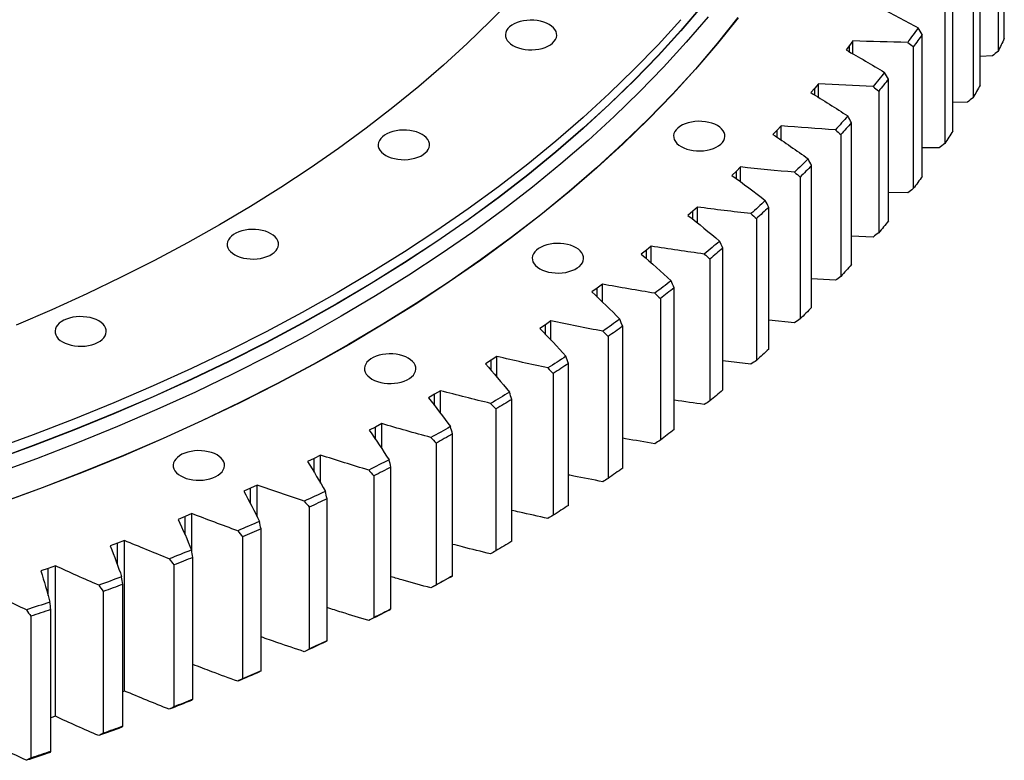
# Model space of a CAD drawing. Header units: millimetres. Extents: x -1531 to 14603, y 23232 to 35425.
# Tile 14 of 17: x 8695 to 9443, y 28365 to 28928. Entities that reach past the tile are written whole.
import ezdxf

# ---------------------------------------------------------------- set-up
doc = ezdxf.new("R2010")
doc.units = ezdxf.units.MM
doc.header["$LTSCALE"] = 50

msp = doc.modelspace()

# ---------------------------------------------------------------- linework, layer by layer
at = {"color": 7, "linetype": 'Continuous', "lineweight": 25}
for p, q in [((9442.52, 28913.68), (9442.52, 29021.46)), ((9437.77, 29011.76), (9437.77, 28903.97)), ((9424.21, 28878.29), (9424.21, 28986.08)), ((9418.78, 28976.49), (9418.78, 28868.71)), ((9403.42, 28843.37), (9403.42, 28951.15)), ((9397.31, 28941.7), (9397.31, 28833.92)), ((9380.18, 28808.97), (9380.18, 28916.75)), ((9325.02, 28908.44), (9322.31, 28905.04)), ((9327.58, 28911.88), (9325.02, 28908.44)), ((9325.02, 28903.49), (9325.02, 28908.44)), ((9327.58, 28902.02), (9327.58, 28911.88)), ((9373.41, 28907.45), (9373.41, 28799.67)), ((9433.49, 28900.47), (9424.21, 28900.02)), ((9301.39, 28879.3), (9298.59, 28875.92)), ((9301.39, 28869.01), (9301.39, 28879.3)), ((9354.53, 28775.14), (9354.53, 28882.92)), ((9298.59, 28875.92), (9295.65, 28872.59)), ((9298.59, 28870.75), (9298.59, 28875.92)), ((9347.11, 28873.79), (9347.11, 28766)), ((9414.48, 28865.31), (9403.42, 28865.03)), ((9326.5, 28741.94), (9326.5, 28849.72)), ((9269.89, 28844.05), (9266.72, 28840.79)), ((9272.93, 28847.35), (9269.89, 28844.05)), ((9269.89, 28838.64), (9269.89, 28844.05)), ((9272.93, 28836.58), (9272.93, 28847.35)), ((9318.45, 28840.77), (9318.45, 28732.99)), ((9393.01, 28830.62), (9380.18, 28830.6)), ((9238.97, 28812.88), (9235.56, 28809.7)), ((9242.23, 28816.11), (9238.97, 28812.88)), ((9238.97, 28807.19), (9238.97, 28812.88)), ((9242.23, 28804.79), (9242.23, 28816.11)), ((9296.16, 28709.43), (9296.16, 28817.21)), ((9287.48, 28808.46), (9287.48, 28700.68)), ((9369.11, 28796.47), (9354.53, 28796.79)), ((9205.86, 28782.47), (9202.23, 28779.37)), ((9209.35, 28785.62), (9205.86, 28782.47)), ((9205.86, 28776.46), (9205.86, 28782.47)), ((9209.35, 28773.66), (9209.35, 28785.62)), ((9263.54, 28677.66), (9263.54, 28785.44)), ((9254.25, 28776.9), (9254.25, 28669.12)), ((9342.82, 28762.91), (9326.5, 28763.66)), ((9170.63, 28752.86), (9166.79, 28749.84)), ((9174.34, 28755.92), (9170.63, 28752.86)), ((9170.63, 28746.48), (9170.63, 28752.86)), ((9174.34, 28743.24), (9174.34, 28755.92)), ((9228.71, 28646.69), (9228.71, 28754.47)), ((9218.82, 28746.15), (9218.82, 28638.37)), ((9314.17, 28729.99), (9296.16, 28731.25)), ((9133.34, 28724.1), (9129.29, 28721.18)), ((9137.27, 28727.07), (9133.34, 28724.1)), ((9133.34, 28717.3), (9133.34, 28724.1)), ((9137.27, 28713.54), (9137.27, 28727.07)), ((9191.72, 28616.56), (9191.72, 28724.34)), ((9181.25, 28716.27), (9181.25, 28608.48)), ((9098.18, 28699.13), (9094.05, 28696.24)), ((9098.18, 28684.6), (9098.18, 28699.13)), ((9283.22, 28697.78), (9263.54, 28699.63)), ((9094.05, 28696.24), (9089.8, 28693.42)), ((9094.05, 28688.95), (9094.05, 28696.24)), ((9152.63, 28587.33), (9152.63, 28695.11)), ((9141.59, 28687.29), (9141.59, 28579.5)), ((9052.83, 28669.34), (9048.38, 28666.62)), ((9057.16, 28672.12), (9052.83, 28669.34)), ((9052.83, 28661.45), (9052.83, 28669.34)), ((9057.16, 28656.41), (9057.16, 28672.12)), ((9250.03, 28666.32), (9228.71, 28668.84)), ((9111.5, 28559.04), (9111.5, 28666.82)), ((9099.93, 28659.27), (9099.93, 28551.48)), ((9014.26, 28646.1), (9009.74, 28643.43)), ((9014.26, 28628.97), (9014.26, 28646.1)), ((9009.74, 28643.43), (9005.1, 28640.81)), ((9009.74, 28634.82), (9009.74, 28643.43)), ((9068.42, 28531.74), (9068.42, 28639.53)), ((9056.31, 28632.25), (9056.31, 28524.47)), ((8964.85, 28618.55), (8960.03, 28616.05)), ((8969.56, 28621.12), (8964.85, 28618.55)), ((8964.85, 28609.07), (8964.85, 28618.55)), ((8969.56, 28602.18), (8969.56, 28621.12)), ((9023.43, 28505.49), (9023.43, 28613.27)), ((9010.83, 28606.28), (9010.83, 28498.5)), ((8918.24, 28594.75), (8913.25, 28592.37)), ((8923.13, 28597.21), (8918.24, 28594.75)), ((8918.24, 28584.18), (8918.24, 28594.75)), ((8923.13, 28575.97), (8923.13, 28597.21)), ((8976.64, 28480.31), (8976.64, 28588.09)), ((8963.55, 28581.41), (8963.55, 28473.63)), ((8869.99, 28572.07), (8864.84, 28569.8)), ((8875.05, 28574.41), (8869.99, 28572.07)), ((8869.99, 28560.1), (8869.99, 28572.07)), ((8875.05, 28550.19), (8875.05, 28574.41)), ((8928.1, 28456.26), (8928.1, 28564.04)), ((8914.55, 28557.67), (8914.55, 28449.89)), ((8820.18, 28550.54), (8814.87, 28548.4)), ((8825.39, 28552.76), (8820.18, 28550.54)), ((8820.18, 28536.72), (8820.18, 28550.54)), ((8825.39, 28523.67), (8825.39, 28552.76)), ((8877.9, 28433.36), (8877.9, 28541.15)), ((8863.91, 28535.1), (8863.91, 28427.32)), ((8768.89, 28530.21), (8763.43, 28528.19)), ((8774.25, 28532.3), (8768.89, 28530.21)), ((8768.89, 28513.72), (8768.89, 28530.21)), ((8774.25, 28417.98), (8774.25, 28532.3)), ((8826.13, 28411.67), (8826.13, 28519.46)), ((8716.2, 28511.09), (8710.6, 28509.21)), ((8721.71, 28513.06), (8716.2, 28511.09)), ((8716.2, 28490.43), (8716.2, 28511.09)), ((8721.71, 28398.74), (8721.71, 28513.06)), ((8811.72, 28513.75), (8811.72, 28405.96)), ((8772.86, 28391.22), (8772.86, 28499.01)), ((8758.07, 28493.64), (8758.07, 28385.86)), ((8703.04, 28474.81), (8703.04, 28367.03)), ((8718.2, 28372.04), (8718.2, 28479.82)), ((8774.25, 28417.98), (8772.86, 28417.44)), ((8721.71, 28398.74), (8718.2, 28397.49))]:
    msp.add_line(p, q, dxfattribs=at)
at = {"color": 7, "linetype": 'Continuous', "lineweight": 25, "flags": 128}
for points in [[(9213.38, 28939.11), (9196.93, 28919.86), (9179.61, 28900.86), (9161.44, 28882.13), (9142.43, 28863.68), (9122.58, 28845.53), (9101.92, 28827.68), (9080.46, 28810.14), (9058.21, 28792.94), (9035.19, 28776.08), (9011.41, 28759.58), (8986.89, 28743.44), (8961.65, 28727.67), (8935.7, 28712.3), (8909.06, 28697.32), (8881.75, 28682.74), (8853.79, 28668.59), (8825.2, 28654.86), (8796, 28641.57), (8766.2, 28628.73), (8735.83, 28616.34), (8704.91, 28604.41), (8673.46, 28592.95)], [(9213.38, 28938.91), (9196.93, 28919.66), (9179.61, 28900.66), (9161.44, 28881.93), (9142.43, 28863.48), (9122.58, 28845.32), (9101.92, 28827.47), (9080.46, 28809.94), (9058.21, 28792.74), (9035.19, 28775.88), (9011.41, 28759.37), (8986.89, 28743.23), (8961.65, 28727.47), (8935.7, 28712.09), (8909.06, 28697.11), (8881.75, 28682.54), (8853.79, 28668.38), (8825.2, 28654.66), (8796, 28641.37), (8766.2, 28628.52), (8735.83, 28616.13), (8704.91, 28604.2), (8673.46, 28592.75)], [(9068.44, 28943.87), (9051.89, 28926.81), (9034.57, 28910), (9016.49, 28893.46), (8997.67, 28877.2), (8978.12, 28861.23), (8957.85, 28845.56), (8936.88, 28830.21), (8915.22, 28815.17), (8892.88, 28800.47), (8869.89, 28786.11), (8846.25, 28772.1), (8821.98, 28758.45), (8797.11, 28745.18), (8771.64, 28732.28), (8745.59, 28719.78), (8718.99, 28707.67), (8691.85, 28695.97)], [(9217.44, 28930.24), (9200.94, 28910.92), (9183.57, 28891.87), (9165.34, 28873.08), (9146.27, 28854.57), (9126.36, 28836.35), (9105.63, 28818.45), (9084.1, 28800.86), (9061.78, 28783.6), (9038.69, 28766.69), (9014.83, 28750.13), (8990.23, 28733.94), (8964.91, 28718.13), (8938.88, 28702.7), (8912.16, 28687.67), (8884.76, 28673.06), (8856.72, 28658.86), (8828.03, 28645.09), (8798.74, 28631.75), (8768.85, 28618.87), (8738.38, 28606.44), (8707.36, 28594.47), (8675.81, 28582.98)], [(9196.93, 28928.03), (9179.61, 28909.03), (9161.44, 28890.3), (9142.43, 28871.85), (9122.58, 28853.69), (9101.92, 28835.84), (9080.46, 28818.31), (9058.21, 28801.11), (9035.19, 28784.25), (9011.41, 28767.74), (8986.89, 28751.6), (8961.65, 28735.84), (8935.7, 28720.46), (8909.06, 28705.48), (8881.75, 28690.91), (8853.79, 28676.75), (8825.2, 28663.03), (8796, 28649.74), (8766.2, 28636.89), (8735.83, 28624.5), (8704.91, 28612.57), (8673.46, 28601.12)], [(9240.14, 28929.6), (9224.43, 28909.94), (9207.84, 28890.52), (9190.38, 28871.36), (9172.05, 28852.47), (9152.87, 28833.86), (9132.86, 28815.54), (9112.02, 28797.54), (9090.37, 28779.86), (9067.93, 28762.51), (9044.71, 28745.5), (9020.72, 28728.86), (8995.99, 28712.58), (8970.53, 28696.68), (8944.36, 28681.17), (8917.49, 28666.06), (8889.95, 28651.36), (8861.75, 28637.08), (8832.91, 28623.24), (8803.46, 28609.83), (8773.4, 28596.88), (8742.77, 28584.38), (8711.58, 28572.35), (8679.86, 28560.79)], [(9240.36, 28929.55), (9224.66, 28909.88), (9208.07, 28890.46), (9190.6, 28871.29), (9172.27, 28852.39), (9153.09, 28833.78), (9133.07, 28815.47), (9112.23, 28797.46), (9090.57, 28779.77), (9068.13, 28762.42), (9044.9, 28745.41), (9020.91, 28728.76), (8996.18, 28712.48), (8970.71, 28696.58), (8944.54, 28681.06), (8917.67, 28665.95), (8890.12, 28651.25), (8861.91, 28636.97), (8833.07, 28623.12), (8803.61, 28609.72), (8773.55, 28596.76), (8742.91, 28584.26), (8711.72, 28572.23), (8679.99, 28560.67)], [(9069.28, 28908.46), (9071.28, 28907.45), (9073.51, 28906.61), (9075.91, 28905.95), (9078.45, 28905.48), (9081.07, 28905.22), (9083.73, 28905.17), (9086.38, 28905.33), (9088.97, 28905.69), (9091.44, 28906.25), (9093.76, 28907.01), (9095.88, 28907.93), (9097.76, 28909.02), (9099.37, 28910.24), (9100.68, 28911.58), (9101.65, 28913.01), (9102.28, 28914.51), (9102.56, 28916.03), (9102.46, 28917.57), (9102.01, 28919.08), (9101.21, 28920.55), (9100.06, 28921.94), (9098.6, 28923.22), (9096.86, 28924.38), (9094.85, 28925.39), (9092.62, 28926.23), (9090.22, 28926.89), (9087.68, 28927.36), (9085.06, 28927.62), (9082.4, 28927.67), (9079.75, 28927.51), (9077.17, 28927.15), (9074.69, 28926.58), (9072.37, 28925.83), (9070.25, 28924.9), (9068.37, 28923.82), (9066.76, 28922.59), (9065.46, 28921.25), (9064.48, 28919.82), (9063.85, 28918.33), (9063.58, 28916.8), (9063.67, 28915.27), (9064.12, 28913.75), (9064.93, 28912.29), (9066.07, 28910.9), (9067.53, 28909.62), (9069.28, 28908.46)], [(9377.09, 28921.74), (9376.1, 28920.37), (9375.12, 28918.99), (9374.12, 28917.62), (9373.13, 28916.25), (9372.13, 28914.89), (9371.13, 28913.52), (9370.12, 28912.15), (9369.11, 28910.78)], [(9380.18, 28916.75), (9379.34, 28915.58), (9378.5, 28914.42), (9377.66, 28913.26), (9376.82, 28912.09), (9375.97, 28910.93), (9375.12, 28909.77), (9374.27, 28908.61), (9373.41, 28907.45)], [(9442.52, 28913.68), (9441.93, 28912.46), (9441.35, 28911.25), (9440.76, 28910.04), (9440.17, 28908.82), (9439.57, 28907.61), (9438.97, 28906.4), (9438.37, 28905.18), (9437.77, 28903.97)], [(9351.56, 28887.98), (9350.48, 28886.63), (9349.39, 28885.29), (9348.31, 28883.94), (9347.22, 28882.59), (9346.12, 28881.25), (9345.02, 28879.91), (9343.92, 28878.56), (9342.82, 28877.22)], [(9354.53, 28882.92), (9353.61, 28881.77), (9352.69, 28880.63), (9351.76, 28879.49), (9350.84, 28878.35), (9349.91, 28877.21), (9348.98, 28876.07), (9348.04, 28874.93), (9347.11, 28873.79)], [(9424.21, 28878.29), (9423.54, 28877.09), (9422.87, 28875.89), (9422.2, 28874.7), (9421.52, 28873.5), (9420.84, 28872.3), (9420.15, 28871.1), (9419.47, 28869.9), (9418.78, 28868.71)], [(9197.02, 28831.59), (9199.02, 28830.58), (9201.25, 28829.74), (9203.65, 28829.08), (9206.19, 28828.61), (9208.81, 28828.35), (9211.47, 28828.3), (9214.12, 28828.46), (9216.7, 28828.82), (9219.18, 28829.38), (9221.5, 28830.14), (9223.62, 28831.06), (9225.5, 28832.15), (9227.11, 28833.38), (9228.42, 28834.71), (9229.39, 28836.14), (9230.02, 28837.64), (9230.29, 28839.16), (9230.2, 28840.7), (9229.75, 28842.21), (9228.95, 28843.68), (9227.8, 28845.07), (9226.34, 28846.35), (9224.59, 28847.51), (9222.59, 28848.52), (9220.36, 28849.36), (9217.96, 28850.02), (9215.42, 28850.49), (9212.8, 28850.75), (9210.14, 28850.8), (9207.49, 28850.64), (9204.91, 28850.28), (9202.43, 28849.72), (9200.11, 28848.96), (9197.99, 28848.03), (9196.11, 28846.95), (9194.5, 28845.72), (9193.2, 28844.38), (9192.22, 28842.95), (9191.59, 28841.46), (9191.32, 28839.93), (9191.41, 28838.4), (9191.86, 28836.88), (9192.67, 28835.42), (9193.81, 28834.03), (9195.27, 28832.75), (9197.02, 28831.59)], [(9323.66, 28854.85), (9322.49, 28853.53), (9321.31, 28852.21), (9320.13, 28850.89), (9318.95, 28849.57), (9317.76, 28848.25), (9316.57, 28846.94), (9315.37, 28845.62), (9314.17, 28844.31)], [(9326.5, 28849.72), (9325.51, 28848.6), (9324.51, 28847.48), (9323.5, 28846.36), (9322.5, 28845.24), (9321.49, 28844.12), (9320.48, 28843), (9319.46, 28841.89), (9318.45, 28840.77)], [(8972.62, 28824.95), (8974.63, 28823.94), (8976.86, 28823.1), (8979.26, 28822.44), (8981.8, 28821.98), (8984.42, 28821.71), (8987.08, 28821.66), (8989.73, 28821.82), (8992.31, 28822.18), (8994.79, 28822.75), (8997.11, 28823.5), (8999.23, 28824.43), (9001.11, 28825.51), (9002.72, 28826.74), (9004.02, 28828.08), (9005, 28829.51), (9005.63, 28831), (9005.9, 28832.53), (9005.81, 28834.06), (9005.36, 28835.58), (9004.55, 28837.04), (9003.41, 28838.43), (9001.95, 28839.71), (9000.2, 28840.87), (8998.2, 28841.88), (8995.97, 28842.72), (8993.57, 28843.38), (8991.03, 28843.85), (8988.41, 28844.11), (8985.75, 28844.16), (8983.1, 28844.01), (8980.51, 28843.64), (8978.04, 28843.08), (8975.72, 28842.33), (8973.6, 28841.4), (8971.72, 28840.31), (8970.11, 28839.09), (8968.8, 28837.75), (8967.83, 28836.32), (8967.2, 28834.83), (8966.92, 28833.3), (8967.02, 28831.76), (8967.47, 28830.25), (8968.27, 28828.78), (8969.42, 28827.4), (8970.88, 28826.11), (8972.62, 28824.95)], [(9403.42, 28843.37), (9402.67, 28842.19), (9401.91, 28841), (9401.15, 28839.82), (9400.39, 28838.64), (9399.63, 28837.46), (9398.86, 28836.28), (9398.09, 28835.1), (9397.31, 28833.92)], [(9293.45, 28822.41), (9292.19, 28821.11), (9290.92, 28819.82), (9289.64, 28818.53), (9288.37, 28817.24), (9287.09, 28815.95), (9285.8, 28814.67), (9284.51, 28813.38), (9283.22, 28812.1)], [(9296.16, 28817.21), (9295.08, 28816.11), (9294, 28815.02), (9292.92, 28813.92), (9291.84, 28812.83), (9290.75, 28811.73), (9289.66, 28810.64), (9288.57, 28809.55), (9287.48, 28808.46)], [(9380.18, 28808.97), (9379.34, 28807.8), (9378.5, 28806.64), (9377.66, 28805.47), (9376.82, 28804.31), (9375.97, 28803.15), (9375.12, 28801.99), (9374.27, 28800.83), (9373.41, 28799.67)], [(9260.98, 28790.7), (9259.62, 28789.44), (9258.26, 28788.18), (9256.9, 28786.92), (9255.53, 28785.66), (9254.16, 28784.4), (9252.78, 28783.15), (9251.41, 28781.89), (9250.03, 28780.64)], [(9263.54, 28785.44), (9262.39, 28784.37), (9261.24, 28783.3), (9260.08, 28782.23), (9258.92, 28781.17), (9257.75, 28780.1), (9256.59, 28779.03), (9255.42, 28777.97), (9254.25, 28776.9)], [(9354.53, 28775.14), (9353.61, 28773.99), (9352.69, 28772.85), (9351.76, 28771.71), (9350.84, 28770.56), (9349.91, 28769.42), (9348.98, 28768.28), (9348.04, 28767.14), (9347.11, 28766)], [(8857.92, 28749.44), (8859.92, 28748.43), (8862.15, 28747.59), (8864.55, 28746.93), (8867.09, 28746.47), (8869.71, 28746.21), (8872.37, 28746.15), (8875.02, 28746.31), (8877.6, 28746.67), (8880.08, 28747.24), (8882.4, 28747.99), (8884.52, 28748.92), (8886.4, 28750.01), (8888.01, 28751.23), (8889.32, 28752.57), (8890.29, 28754), (8890.92, 28755.49), (8891.19, 28757.02), (8891.1, 28758.55), (8890.65, 28760.07), (8889.85, 28761.53), (8888.7, 28762.92), (8887.24, 28764.21), (8885.49, 28765.36), (8883.49, 28766.37), (8881.26, 28767.22), (8878.86, 28767.88), (8876.32, 28768.34), (8873.7, 28768.6), (8871.04, 28768.65), (8868.39, 28768.5), (8865.81, 28768.13), (8863.33, 28767.57), (8861.01, 28766.82), (8858.89, 28765.89), (8857.01, 28764.8), (8855.4, 28763.58), (8854.1, 28762.24), (8853.12, 28760.81), (8852.49, 28759.32), (8852.22, 28757.79), (8852.31, 28756.25), (8852.76, 28754.74), (8853.56, 28753.27), (8854.71, 28751.89), (8856.17, 28750.6), (8857.92, 28749.44)], [(9089.64, 28738.82), (9091.65, 28737.81), (9093.88, 28736.97), (9096.28, 28736.31), (9098.82, 28735.84), (9101.44, 28735.58), (9104.1, 28735.53), (9106.75, 28735.69), (9109.33, 28736.05), (9111.81, 28736.62), (9114.13, 28737.37), (9116.25, 28738.3), (9118.13, 28739.38), (9119.74, 28740.61), (9121.04, 28741.95), (9122.02, 28743.38), (9122.65, 28744.87), (9122.92, 28746.4), (9122.83, 28747.93), (9122.38, 28749.45), (9121.57, 28750.91), (9120.43, 28752.3), (9118.97, 28753.58), (9117.22, 28754.74), (9115.22, 28755.75), (9112.99, 28756.59), (9110.59, 28757.25), (9108.05, 28757.72), (9105.43, 28757.98), (9102.77, 28758.03), (9100.12, 28757.88), (9097.53, 28757.51), (9095.06, 28756.95), (9092.74, 28756.19), (9090.62, 28755.27), (9088.74, 28754.18), (9087.13, 28752.96), (9085.82, 28751.62), (9084.85, 28750.19), (9084.22, 28748.69), (9083.94, 28747.17), (9084.03, 28745.63), (9084.49, 28744.12), (9085.29, 28742.65), (9086.44, 28741.26), (9087.9, 28739.98), (9089.64, 28738.82)], [(9226.29, 28759.79), (9224.84, 28758.56), (9223.39, 28757.33), (9221.94, 28756.1), (9220.49, 28754.88), (9219.03, 28753.65), (9217.57, 28752.43), (9216.1, 28751.21), (9214.63, 28749.99)], [(9228.71, 28754.47), (9227.48, 28753.43), (9226.25, 28752.38), (9225.02, 28751.34), (9223.78, 28750.3), (9222.55, 28749.27), (9221.31, 28748.23), (9220.06, 28747.19), (9218.82, 28746.15)], [(9326.5, 28741.94), (9325.51, 28740.82), (9324.51, 28739.7), (9323.5, 28738.58), (9322.5, 28737.46), (9321.49, 28736.34), (9320.48, 28735.22), (9319.46, 28734.1), (9318.45, 28732.99)], [(9189.44, 28729.71), (9187.91, 28728.52), (9186.38, 28727.33), (9184.84, 28726.14), (9183.3, 28724.95), (9181.76, 28723.76), (9180.21, 28722.57), (9178.66, 28721.39), (9177.11, 28720.2)], [(9191.72, 28724.34), (9190.42, 28723.33), (9189.11, 28722.32), (9187.81, 28721.31), (9186.5, 28720.3), (9185.19, 28719.29), (9183.88, 28718.28), (9182.56, 28717.27), (9181.25, 28716.27)], [(9296.16, 28709.43), (9295.08, 28708.33), (9294, 28707.24), (9292.92, 28706.14), (9291.84, 28705.05), (9290.75, 28703.95), (9289.66, 28702.86), (9288.57, 28701.77), (9287.48, 28700.68)], [(8727.12, 28683.22), (8729.12, 28682.21), (8731.35, 28681.37), (8733.75, 28680.71), (8736.29, 28680.25), (8738.91, 28679.99), (8741.57, 28679.93), (8744.22, 28680.09), (8746.8, 28680.45), (8749.28, 28681.02), (8751.6, 28681.77), (8753.72, 28682.7), (8755.6, 28683.79), (8757.21, 28685.01), (8758.52, 28686.35), (8759.49, 28687.78), (8760.12, 28689.27), (8760.39, 28690.8), (8760.3, 28692.34), (8759.85, 28693.85), (8759.05, 28695.31), (8757.9, 28696.7), (8756.44, 28697.99), (8754.69, 28699.14), (8752.69, 28700.15), (8750.46, 28701), (8748.06, 28701.66), (8745.52, 28702.12), (8742.9, 28702.38), (8740.24, 28702.43), (8737.59, 28702.28), (8735.01, 28701.91), (8732.53, 28701.35), (8730.21, 28700.6), (8728.09, 28699.67), (8726.21, 28698.58), (8724.6, 28697.36), (8723.3, 28696.02), (8722.32, 28694.59), (8721.69, 28693.1), (8721.42, 28691.57), (8721.51, 28690.03), (8721.96, 28688.52), (8722.77, 28687.05), (8723.91, 28685.67), (8725.37, 28684.38), (8727.12, 28683.22)], [(9150.5, 28700.53), (9148.89, 28699.38), (9147.27, 28698.22), (9145.65, 28697.07), (9144.03, 28695.91), (9142.4, 28694.76), (9140.77, 28693.61), (9139.14, 28692.47), (9137.5, 28691.32)], [(9152.63, 28695.11), (9151.26, 28694.13), (9149.88, 28693.15), (9148.51, 28692.17), (9147.13, 28691.19), (9145.75, 28690.21), (9144.37, 28689.24), (9142.98, 28688.26), (9141.59, 28687.29)], [(9263.54, 28677.66), (9262.39, 28676.59), (9261.24, 28675.52), (9260.08, 28674.45), (9258.92, 28673.38), (9257.75, 28672.32), (9256.59, 28671.25), (9255.42, 28670.18), (9254.25, 28669.12)], [(8962.21, 28654.94), (8964.22, 28653.93), (8966.45, 28653.09), (8968.85, 28652.43), (8971.39, 28651.96), (8974.01, 28651.7), (8976.67, 28651.65), (8979.32, 28651.81), (8981.9, 28652.17), (8984.38, 28652.73), (8986.7, 28653.49), (8988.82, 28654.41), (8990.7, 28655.5), (8992.31, 28656.72), (8993.61, 28658.06), (8994.59, 28659.49), (8995.22, 28660.99), (8995.49, 28662.51), (8995.4, 28664.05), (8994.95, 28665.56), (8994.14, 28667.03), (8993, 28668.42), (8991.54, 28669.7), (8989.79, 28670.86), (8987.79, 28671.87), (8985.56, 28672.71), (8983.16, 28673.37), (8980.62, 28673.84), (8978, 28674.1), (8975.34, 28674.15), (8972.69, 28673.99), (8970.1, 28673.63), (8967.63, 28673.06), (8965.31, 28672.31), (8963.19, 28671.38), (8961.31, 28670.3), (8959.7, 28669.07), (8958.39, 28667.73), (8957.42, 28666.3), (8956.79, 28664.81), (8956.51, 28663.28), (8956.61, 28661.75), (8957.06, 28660.23), (8957.86, 28658.77), (8959.01, 28657.38), (8960.47, 28656.1), (8962.21, 28654.94)], [(9109.53, 28672.3), (9107.84, 28671.18), (9106.14, 28670.06), (9104.44, 28668.95), (9102.74, 28667.83), (9101.03, 28666.72), (9099.32, 28665.61), (9097.61, 28664.5), (9095.89, 28663.39)], [(9111.5, 28666.82), (9110.06, 28665.87), (9108.62, 28664.93), (9107.18, 28663.98), (9105.73, 28663.04), (9104.29, 28662.09), (9102.83, 28661.15), (9101.38, 28660.21), (9099.93, 28659.27)], [(9228.71, 28646.69), (9227.48, 28645.64), (9226.25, 28644.6), (9225.02, 28643.56), (9223.78, 28642.52), (9222.55, 28641.48), (9221.31, 28640.44), (9220.06, 28639.41), (9218.82, 28638.37)], [(9066.6, 28645.04), (9064.83, 28643.97), (9063.05, 28642.89), (9061.28, 28641.82), (9059.5, 28640.75), (9057.71, 28639.67), (9055.93, 28638.61), (9054.14, 28637.54), (9052.35, 28636.47)], [(9068.42, 28639.53), (9066.91, 28638.61), (9065.4, 28637.7), (9063.89, 28636.79), (9062.38, 28635.88), (9060.87, 28634.97), (9059.35, 28634.06), (9057.84, 28633.16), (9056.31, 28632.25)], [(9021.78, 28618.83), (9019.93, 28617.79), (9018.09, 28616.76), (9016.23, 28615.73), (9014.38, 28614.7), (9012.52, 28613.67), (9010.66, 28612.65), (9008.8, 28611.62), (9006.93, 28610.6)], [(9191.72, 28616.56), (9190.42, 28615.55), (9189.11, 28614.53), (9187.81, 28613.52), (9186.5, 28612.51), (9185.19, 28611.5), (9183.88, 28610.5), (9182.56, 28609.49), (9181.25, 28608.48)], [(9023.43, 28613.27), (9021.87, 28612.39), (9020.3, 28611.52), (9018.72, 28610.64), (9017.15, 28609.77), (9015.57, 28608.89), (9013.99, 28608.02), (9012.41, 28607.15), (9010.83, 28606.28)], [(8816.91, 28581.38), (8818.92, 28580.37), (8821.14, 28579.52), (8823.54, 28578.86), (8826.08, 28578.4), (8828.7, 28578.14), (8831.36, 28578.09), (8834.01, 28578.24), (8836.6, 28578.61), (8839.07, 28579.17), (8841.39, 28579.92), (8843.51, 28580.85), (8845.4, 28581.94), (8847, 28583.16), (8848.31, 28584.5), (8849.28, 28585.93), (8849.91, 28587.42), (8850.19, 28588.95), (8850.1, 28590.49), (8849.64, 28592), (8848.84, 28593.47), (8847.7, 28594.85), (8846.24, 28596.14), (8844.49, 28597.3), (8842.48, 28598.31), (8840.26, 28599.15), (8837.85, 28599.81), (8835.32, 28600.27), (8832.69, 28600.53), (8830.03, 28600.59), (8827.38, 28600.43), (8824.8, 28600.07), (8822.32, 28599.5), (8820, 28598.75), (8817.88, 28597.82), (8816, 28596.73), (8814.39, 28595.51), (8813.09, 28594.17), (8812.11, 28592.74), (8811.48, 28591.25), (8811.21, 28589.72), (8811.3, 28588.18), (8811.75, 28586.67), (8812.56, 28585.21), (8813.7, 28583.82), (8815.16, 28582.53), (8816.91, 28581.38)], [(8975.14, 28593.69), (8973.23, 28592.7), (8971.31, 28591.71), (8969.38, 28590.72), (8967.46, 28589.74), (8965.53, 28588.75), (8963.6, 28587.77), (8961.66, 28586.79), (8959.73, 28585.82)], [(8976.64, 28588.09), (8975.01, 28587.25), (8973.38, 28586.41), (8971.74, 28585.58), (8970.11, 28584.74), (8968.47, 28583.91), (8966.83, 28583.07), (8965.19, 28582.24), (8963.55, 28581.41)], [(9152.63, 28587.33), (9151.26, 28586.34), (9149.88, 28585.36), (9148.51, 28584.39), (9147.13, 28583.41), (9145.75, 28582.43), (9144.37, 28581.45), (9142.98, 28580.48), (9141.59, 28579.5)], [(8926.77, 28569.67), (8924.79, 28568.72), (8922.8, 28567.78), (8920.81, 28566.84), (8918.81, 28565.9), (8916.82, 28564.96), (8914.82, 28564.03), (8912.82, 28563.1), (8910.81, 28562.16)], [(8928.1, 28564.04), (8926.41, 28563.24), (8924.72, 28562.44), (8923.03, 28561.64), (8921.34, 28560.84), (8919.64, 28560.05), (8917.95, 28559.25), (8916.25, 28558.46), (8914.55, 28557.67)], [(9111.5, 28559.04), (9110.06, 28558.09), (9108.62, 28557.14), (9107.18, 28556.2), (9105.73, 28555.25), (9104.29, 28554.31), (9102.83, 28553.37), (9101.38, 28552.42), (9099.93, 28551.48)], [(8876.74, 28546.81), (8874.69, 28545.91), (8872.64, 28545.01), (8870.58, 28544.12), (8868.52, 28543.23), (8866.46, 28542.34), (8864.4, 28541.45), (8862.33, 28540.57), (8860.26, 28539.68)], [(8877.9, 28541.15), (8876.16, 28540.39), (8874.41, 28539.63), (8872.67, 28538.87), (8870.92, 28538.11), (8869.17, 28537.36), (8867.42, 28536.61), (8865.67, 28535.85), (8863.91, 28535.1)], [(9068.42, 28531.74), (9066.91, 28530.83), (9065.4, 28529.92), (9063.89, 28529.01), (9062.38, 28528.1), (9060.87, 28527.19), (9059.35, 28526.28), (9057.84, 28525.37), (9056.31, 28524.47)], [(8825.14, 28525.14), (8823.03, 28524.29), (8820.91, 28523.45), (8818.79, 28522.6), (8816.67, 28521.76), (8814.55, 28520.92), (8812.43, 28520.08), (8810.3, 28519.25), (8808.17, 28518.41)], [(8826.13, 28519.46), (8824.33, 28518.74), (8822.54, 28518.02), (8820.74, 28517.31), (8818.94, 28516.59), (8817.14, 28515.88), (8815.33, 28515.17), (8813.53, 28514.46), (8811.72, 28513.75)], [(8772.05, 28504.71), (8769.88, 28503.91), (8767.7, 28503.12), (8765.53, 28502.32), (8763.35, 28501.53), (8761.17, 28500.74), (8758.99, 28499.96), (8756.81, 28499.17), (8754.62, 28498.39)], [(9021.78, 28504.51), (9019.93, 28503.48), (9018.09, 28502.44), (9016.23, 28501.41), (9014.38, 28500.38), (9012.52, 28499.36), (9010.66, 28498.33), (9008.8, 28497.31), (9006.93, 28496.28)], [(9023.43, 28505.49), (9021.87, 28504.61), (9020.3, 28503.73), (9018.72, 28502.86), (9017.15, 28501.98), (9015.57, 28501.11), (9013.99, 28500.24), (9012.41, 28499.37), (9010.83, 28498.5)], [(8772.86, 28499.01), (8771.02, 28498.33), (8769.17, 28497.66), (8767.33, 28496.98), (8765.48, 28496.31), (8763.63, 28495.64), (8761.78, 28494.97), (8759.92, 28494.3), (8758.07, 28493.64)], [(8717.56, 28485.54), (8715.33, 28484.8), (8713.1, 28484.06), (8710.88, 28483.31), (8708.64, 28482.57), (8706.41, 28481.84), (8704.17, 28481.1), (8701.94, 28480.37), (8699.7, 28479.64)], [(8718.2, 28479.82), (8716.31, 28479.19), (8714.42, 28478.56), (8712.53, 28477.93), (8710.63, 28477.3), (8708.74, 28476.68), (8706.84, 28476.05), (8704.94, 28475.43), (8703.04, 28474.81)], [(8975.14, 28479.37), (8973.23, 28478.38), (8971.31, 28477.39), (8969.38, 28476.41), (8967.46, 28475.42), (8965.53, 28474.44), (8963.6, 28473.46), (8961.66, 28472.48), (8959.73, 28471.5)], [(8976.64, 28480.31), (8975.01, 28479.47), (8973.38, 28478.63), (8971.74, 28477.79), (8970.11, 28476.96), (8968.47, 28476.12), (8966.83, 28475.29), (8965.19, 28474.46), (8963.55, 28473.63)], [(8926.77, 28455.35), (8924.79, 28454.41), (8922.8, 28453.46), (8920.81, 28452.52), (8918.81, 28451.58), (8916.82, 28450.65), (8914.82, 28449.71), (8912.82, 28448.78), (8910.81, 28447.85)], [(8928.1, 28456.26), (8926.41, 28455.45), (8924.72, 28454.66), (8923.03, 28453.86), (8921.34, 28453.06), (8919.64, 28452.26), (8917.95, 28451.47), (8916.25, 28450.68), (8914.55, 28449.89)], [(8876.74, 28432.49), (8874.69, 28431.59), (8872.64, 28430.7), (8870.58, 28429.8), (8868.52, 28428.91), (8866.46, 28428.02), (8864.4, 28427.14), (8862.33, 28426.25), (8860.26, 28425.37)], [(8877.9, 28433.36), (8876.16, 28432.6), (8874.41, 28431.85), (8872.67, 28431.09), (8870.92, 28430.33), (8869.17, 28429.58), (8867.42, 28428.82), (8865.67, 28428.07), (8863.91, 28427.32)], [(8825.14, 28410.83), (8823.03, 28409.98), (8820.91, 28409.13), (8818.79, 28408.29), (8816.67, 28407.45), (8814.55, 28406.61), (8812.43, 28405.77), (8810.3, 28404.93), (8808.17, 28404.1)], [(8826.13, 28411.67), (8824.33, 28410.96), (8822.54, 28410.24), (8820.74, 28409.52), (8818.94, 28408.81), (8817.14, 28408.1), (8815.33, 28407.38), (8813.53, 28406.67), (8811.72, 28405.96)], [(8772.86, 28391.22), (8771.02, 28390.55), (8769.17, 28389.87), (8767.33, 28389.2), (8765.48, 28388.53), (8763.63, 28387.86), (8761.78, 28387.19), (8759.92, 28386.52), (8758.07, 28385.86)], [(8772.05, 28390.39), (8769.88, 28389.6), (8767.7, 28388.8), (8765.53, 28388.01), (8763.35, 28387.22), (8761.17, 28386.43), (8758.99, 28385.64), (8756.81, 28384.85), (8754.62, 28384.07)], [(8717.56, 28371.23), (8715.33, 28370.48), (8713.1, 28369.74), (8710.88, 28369), (8708.64, 28368.26), (8706.41, 28367.52), (8704.17, 28366.79), (8701.94, 28366.05), (8699.7, 28365.32)], [(8718.2, 28372.04), (8716.31, 28371.41), (8714.42, 28370.78), (8712.53, 28370.15), (8710.63, 28369.52), (8708.74, 28368.9), (8706.84, 28368.27), (8704.94, 28367.65), (8703.04, 28367.03)]]:
    msp.add_lwpolyline(points, dxfattribs=at)
at = {"color": 7, "linetype": 'Continuous', "lineweight": 25}
for points in [[(9346.66, 28938.1), (9356.95, 28932.74), (9367.09, 28927.29), (9377.09, 28921.74)], [(9380.18, 28916.75), (9379.15, 28918.41), (9378.12, 28920.08), (9377.09, 28921.74)], [(9369.11, 28910.78), (9355.25, 28911.02), (9341.4, 28911.39), (9327.58, 28911.88)], [(9369.11, 28910.78), (9370.54, 28909.67), (9371.98, 28908.56), (9373.41, 28907.45)], [(9322.31, 28905.04), (9332.22, 28899.45), (9341.96, 28893.76), (9351.56, 28887.98)], [(9437.77, 28903.97), (9436.34, 28902.8), (9434.91, 28901.64), (9433.49, 28900.47)], [(9354.53, 28882.92), (9353.54, 28884.61), (9352.55, 28886.29), (9351.56, 28887.98)], [(9342.82, 28877.22), (9328.98, 28877.79), (9315.17, 28878.48), (9301.39, 28879.3)], [(9295.65, 28872.59), (9305.15, 28866.77), (9314.49, 28860.86), (9323.66, 28854.85)], [(9342.82, 28877.22), (9344.25, 28876.08), (9345.68, 28874.93), (9347.11, 28873.79)], [(9418.78, 28868.71), (9417.35, 28867.57), (9415.92, 28866.44), (9414.48, 28865.31)], [(9326.5, 28849.72), (9325.56, 28851.43), (9324.61, 28853.14), (9323.66, 28854.85)], [(9266.72, 28840.79), (9275.8, 28834.75), (9284.71, 28828.62), (9293.45, 28822.41)], [(9314.17, 28844.31), (9300.39, 28845.2), (9286.64, 28846.21), (9272.93, 28847.35)], [(9314.17, 28844.31), (9315.59, 28843.13), (9317.02, 28841.95), (9318.45, 28840.77)], [(9397.31, 28833.92), (9395.88, 28832.82), (9394.45, 28831.72), (9393.01, 28830.62)], [(9296.16, 28817.21), (9295.26, 28818.94), (9294.36, 28820.68), (9293.45, 28822.41)], [(9283.22, 28812.1), (9269.51, 28813.31), (9255.85, 28814.65), (9242.23, 28816.11)], [(9283.22, 28812.1), (9284.64, 28810.88), (9286.06, 28809.67), (9287.48, 28808.46)], [(9235.56, 28809.7), (9244.21, 28803.45), (9252.68, 28797.12), (9260.98, 28790.7)], [(9373.41, 28799.67), (9371.98, 28798.6), (9370.54, 28797.53), (9369.11, 28796.47)], [(9263.54, 28785.44), (9262.69, 28787.2), (9261.83, 28788.95), (9260.98, 28790.7)], [(9250.03, 28780.64), (9236.41, 28782.17), (9222.86, 28783.83), (9209.35, 28785.62)], [(9250.03, 28780.64), (9251.43, 28779.39), (9252.84, 28778.15), (9254.25, 28776.9)], [(9202.23, 28779.37), (9210.43, 28772.92), (9218.45, 28766.39), (9226.29, 28759.79)], [(9347.11, 28766), (9345.68, 28764.97), (9344.25, 28763.94), (9342.82, 28762.91)], [(9228.71, 28754.47), (9227.9, 28756.24), (9227.1, 28758.01), (9226.29, 28759.79)], [(9214.63, 28749.99), (9201.14, 28751.84), (9187.71, 28753.82), (9174.34, 28755.92)], [(9166.79, 28749.84), (9174.53, 28743.21), (9182.07, 28736.5), (9189.44, 28729.71)], [(9214.63, 28749.99), (9216.03, 28748.71), (9217.42, 28747.43), (9218.82, 28746.15)], [(9191.72, 28724.34), (9190.96, 28726.13), (9190.2, 28727.92), (9189.44, 28729.71)], [(9318.45, 28732.99), (9317.02, 28731.99), (9315.59, 28730.99), (9314.17, 28729.99)], [(9129.29, 28721.18), (9136.55, 28714.37), (9143.62, 28707.49), (9150.5, 28700.53)], [(9177.11, 28720.2), (9163.75, 28722.37), (9150.48, 28724.66), (9137.27, 28727.07)], [(9177.11, 28720.2), (9178.48, 28718.89), (9179.87, 28717.58), (9181.25, 28716.27)], [(9137.5, 28691.32), (9124.32, 28693.8), (9111.21, 28696.4), (9098.18, 28699.13)], [(9152.63, 28695.11), (9151.92, 28696.92), (9151.21, 28698.73), (9150.5, 28700.53)], [(9287.48, 28700.68), (9286.06, 28699.71), (9284.64, 28698.75), (9283.22, 28697.78)], [(9089.8, 28693.42), (9096.57, 28686.45), (9103.15, 28679.4), (9109.53, 28672.3)], [(9137.5, 28691.32), (9138.87, 28689.97), (9140.23, 28688.63), (9141.59, 28687.29)], [(9095.89, 28663.39), (9082.89, 28666.18), (9069.98, 28669.09), (9057.16, 28672.12)], [(9111.5, 28666.82), (9110.85, 28668.65), (9110.19, 28670.47), (9109.53, 28672.3)], [(9254.25, 28669.12), (9252.84, 28668.19), (9251.43, 28667.26), (9250.03, 28666.32)], [(9048.38, 28666.62), (9054.65, 28659.49), (9060.72, 28652.3), (9066.6, 28645.04)], [(9095.89, 28663.39), (9097.24, 28662.02), (9098.58, 28660.64), (9099.93, 28659.27)], [(9052.35, 28636.47), (9039.55, 28639.57), (9026.86, 28642.78), (9014.26, 28646.1)], [(9005.1, 28640.81), (9010.86, 28633.54), (9016.42, 28626.21), (9021.78, 28618.83)], [(9068.42, 28639.53), (9067.81, 28641.37), (9067.21, 28643.21), (9066.6, 28645.04)], [(9218.82, 28638.37), (9217.42, 28637.47), (9216.03, 28636.57), (9214.63, 28635.68)], [(9052.35, 28636.47), (9053.67, 28635.06), (9054.99, 28633.66), (9056.31, 28632.25)], [(8960.03, 28616.05), (8965.27, 28608.65), (8970.31, 28601.19), (8975.14, 28593.69)], [(9006.93, 28610.6), (8994.37, 28613.99), (8981.91, 28617.5), (8969.56, 28621.12)], [(9023.43, 28613.27), (9022.89, 28615.12), (9022.33, 28616.98), (9021.78, 28618.83)], [(9006.93, 28610.6), (9008.23, 28609.16), (9009.53, 28607.72), (9010.83, 28606.28)], [(9181.25, 28608.48), (9179.87, 28607.62), (9178.48, 28606.75), (9177.11, 28605.89)], [(8959.73, 28585.82), (8947.41, 28589.5), (8935.21, 28593.3), (8923.13, 28597.21)], [(8976.64, 28588.09), (8976.14, 28589.96), (8975.64, 28591.82), (8975.14, 28593.69)], [(8913.25, 28592.37), (8917.97, 28584.85), (8922.47, 28577.28), (8926.77, 28569.67)], [(8959.73, 28585.82), (8961, 28584.35), (8962.27, 28582.88), (8963.55, 28581.41)], [(9141.59, 28579.5), (9140.23, 28578.67), (9138.87, 28577.84), (9137.5, 28577)], [(8910.81, 28562.16), (8898.77, 28566.14), (8886.85, 28570.22), (8875.05, 28574.41)], [(8864.84, 28569.8), (8869.02, 28562.18), (8872.99, 28554.51), (8876.74, 28546.81)], [(8928.1, 28564.04), (8927.66, 28565.92), (8927.22, 28567.79), (8926.77, 28569.67)], [(8910.81, 28562.16), (8912.06, 28560.66), (8913.3, 28559.17), (8914.55, 28557.67)], [(8814.87, 28548.4), (8818.51, 28540.68), (8821.93, 28532.93), (8825.14, 28525.14)], [(8860.26, 28539.68), (8848.51, 28543.94), (8836.89, 28548.29), (8825.39, 28552.76)], [(9099.93, 28551.48), (9098.58, 28550.68), (9097.24, 28549.88), (9095.89, 28549.08)], [(8877.9, 28541.15), (8877.52, 28543.03), (8877.13, 28544.92), (8876.74, 28546.81)], [(8860.26, 28539.68), (8861.48, 28538.16), (8862.69, 28536.63), (8863.91, 28535.1)], [(8763.43, 28528.19), (8766.52, 28520.39), (8769.39, 28512.57), (8772.05, 28504.71)], [(8808.17, 28518.41), (8796.73, 28522.94), (8785.42, 28527.57), (8774.25, 28532.3)], [(8808.17, 28518.41), (8809.35, 28516.86), (8810.54, 28515.3), (8811.72, 28513.75)], [(8826.13, 28519.46), (8825.8, 28521.35), (8825.47, 28523.25), (8825.14, 28525.14)], [(9056.31, 28524.47), (9054.99, 28523.7), (9053.67, 28522.93), (9052.35, 28522.16)], [(8754.62, 28498.39), (8743.51, 28503.18), (8732.54, 28508.07), (8721.71, 28513.06)], [(8710.6, 28509.21), (8713.14, 28501.35), (8715.46, 28493.46), (8717.56, 28485.54)], [(8772.86, 28499.01), (8772.59, 28500.91), (8772.32, 28502.81), (8772.05, 28504.71)], [(9021.78, 28504.51), (9022.33, 28504.84), (9022.89, 28505.16), (9023.43, 28505.49)], [(8754.62, 28498.39), (8755.77, 28496.8), (8756.92, 28495.22), (8758.07, 28493.64)], [(9010.83, 28498.5), (9009.53, 28497.76), (9008.23, 28497.02), (9006.93, 28496.28)], [(8699.7, 28479.64), (8688.93, 28484.69), (8678.32, 28489.83), (8667.85, 28495.07)], [(8718.2, 28479.82), (8717.99, 28481.73), (8717.77, 28483.64), (8717.56, 28485.54)], [(8699.7, 28479.64), (8700.81, 28478.03), (8701.92, 28476.42), (8703.04, 28474.81)], [(8963.55, 28473.63), (8962.27, 28472.92), (8961, 28472.21), (8959.73, 28471.5)], [(8975.14, 28479.37), (8975.64, 28479.69), (8976.14, 28480), (8976.64, 28480.31)], [(8926.77, 28455.35), (8927.22, 28455.65), (8927.66, 28455.96), (8928.1, 28456.26)], [(8914.55, 28449.89), (8913.3, 28449.21), (8912.06, 28448.53), (8910.81, 28447.85)], [(8876.74, 28432.49), (8877.13, 28432.78), (8877.52, 28433.07), (8877.9, 28433.36)], [(8863.91, 28427.32), (8862.69, 28426.67), (8861.48, 28426.02), (8860.26, 28425.37)], [(8808.17, 28404.1), (8796.73, 28408.62), (8785.42, 28413.25), (8774.25, 28417.98)], [(8825.14, 28410.83), (8825.47, 28411.11), (8825.8, 28411.39), (8826.13, 28411.67)], [(8754.62, 28384.07), (8743.51, 28388.86), (8732.54, 28393.75), (8721.71, 28398.74)], [(8811.72, 28405.96), (8810.54, 28405.34), (8809.35, 28404.72), (8808.17, 28404.1)], [(8772.05, 28390.39), (8772.32, 28390.67), (8772.59, 28390.95), (8772.86, 28391.22)], [(8758.07, 28385.86), (8756.92, 28385.26), (8755.77, 28384.67), (8754.62, 28384.07)], [(8699.7, 28365.32), (8688.93, 28370.37), (8678.32, 28375.52), (8667.85, 28380.76)], [(8717.56, 28371.23), (8717.77, 28371.5), (8717.99, 28371.77), (8718.2, 28372.04)], [(8703.04, 28367.03), (8701.92, 28366.46), (8700.81, 28365.89), (8699.7, 28365.32)]]:
    msp.add_open_spline(points, degree=3, dxfattribs=at)
for points, knots in [([(9214.63, 28635.68), (9207.08, 28636.72), (9199.43, 28637.77), (9191.82, 28638.94), (9191.72, 28638.95)], [0, 0, 0, 0, 0.9865549, 1, 1, 1, 1]), ([(9177.11, 28605.89), (9169.63, 28607.11), (9161.45, 28608.44), (9153.33, 28609.9), (9152.63, 28610.02)], [0, 0, 0, 0, 0.913161, 1, 1, 1, 1]), ([(9137.5, 28577), (9130.13, 28578.4), (9121.43, 28580.05), (9112.81, 28581.82), (9111.5, 28582.09)], [0, 0, 0, 0, 0.848432, 1, 1, 1, 1]), ([(9095.89, 28549.08), (9088.62, 28550.65), (9079.43, 28552.64), (9070.32, 28554.76), (9068.42, 28555.2)], [0, 0, 0, 0, 0.790737, 1, 1, 1, 1]), ([(9052.35, 28522.16), (9045.19, 28523.9), (9035.51, 28526.26), (9025.94, 28528.76), (9023.43, 28529.41)], [0, 0, 0, 0, 0.738824, 1, 1, 1, 1]), ([(9006.93, 28496.28), (8999.91, 28498.2), (8989.76, 28500.96), (8979.73, 28503.87), (8976.64, 28504.76)], [0, 0, 0, 0, 0.691717, 1, 1, 1, 1]), ([(8959.73, 28471.5), (8952.85, 28473.58), (8942.24, 28476.78), (8931.78, 28480.13), (8928.1, 28481.31)], [0, 0, 0, 0, 0.64864, 1, 1, 1, 1]), ([(8910.81, 28447.85), (8904.09, 28450.09), (8893.04, 28453.77), (8882.16, 28457.6), (8877.9, 28459.09)], [0, 0, 0, 0, 0.608972, 1, 1, 1, 1]), ([(8860.26, 28425.37), (8853.7, 28427.77), (8842.24, 28431.95), (8830.95, 28436.3), (8826.13, 28438.16)], [0, 0, 0, 0, 0.572205, 1, 1, 1, 1])]:
    msp.add_open_spline(points, degree=3, knots=knots, dxfattribs=at)

doc.saveas('drawing.dxf')
